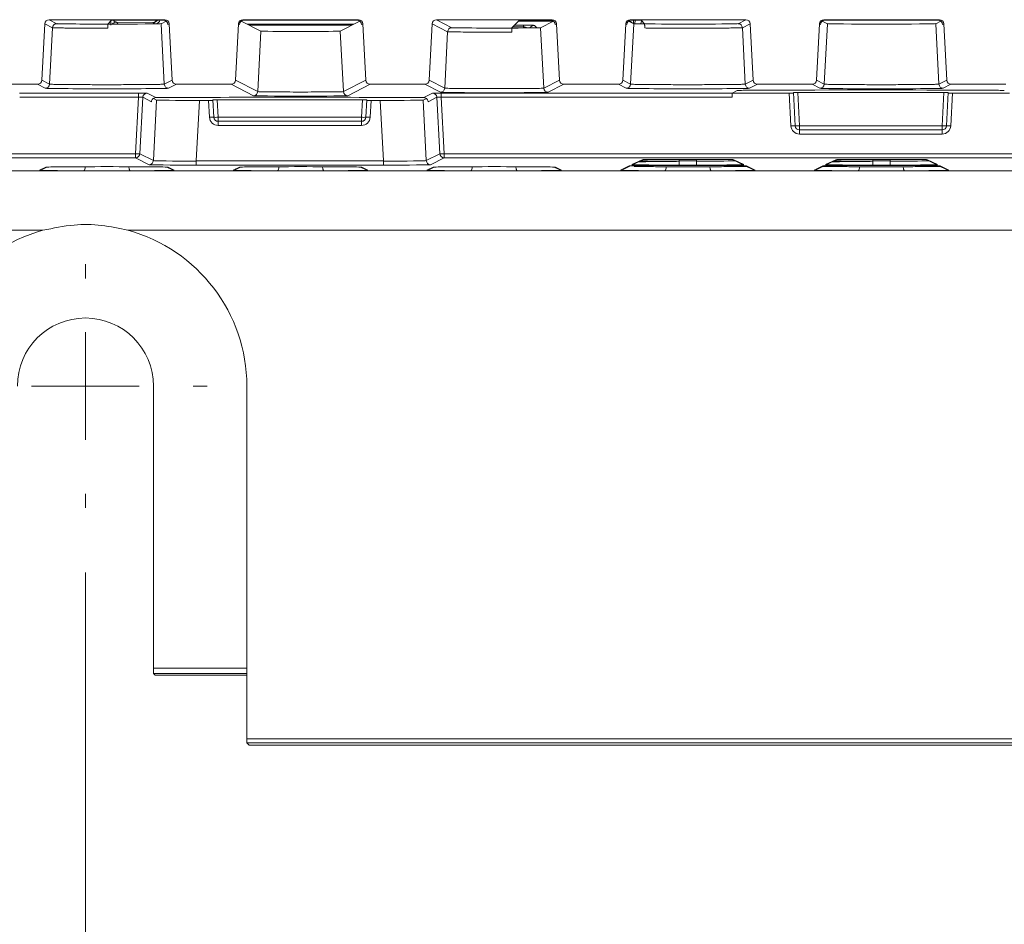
# Model space of a CAD drawing. Header units: millimetres. Extents: x 0 to 1260, y 0 to 891.
# Tile 17 of 93: x 187 to 233, y 444 to 486. Entities that reach past the tile are written whole.
import ezdxf

# ---------------------------------------------------------------- set-up
doc = ezdxf.new("R2010")
doc.units = ezdxf.units.MM
doc.header["$LTSCALE"] = 3
doc.styles.add('SLDTEXTSTYLE1', font='TXT', dxfattribs={"width": 0.75})
doc.dimstyles.new('SLDDIMSTYLE0', dxfattribs={"dimtxt": 7.5, "dimasz": 9, "dimexe": 0, "dimexo": 0.0625, "dimgap": 1.875, "dimtad": 1, "dimdec": 0, "dimrnd": 1e-09, "dimzin": 12, "dimdsep": 46, "dimtxsty": 'SLDTEXTSTYLE1', "dimblk1": 'CLOSED', "dimblk2": 'CLOSED', "dimsah": 1, "dimcen": 0.09, "dimadec": 0, "dimazin": 3, "dimtfac": 1, "dimtofl": 0, "dimtmove": 0, "dimatfit": 3, "dimldrblk": 'CLOSED', "dimfxl": 1, "dimfrac": 2, "dimtolj": 1, "dimtzin": 12, "dimarcsym": 0})

# ---------------------------------------------------------------- blocks, each defined once
blk = doc.blocks.new('_CLOSED')
at = {"color": 0, "linetype": 'ByBlock', "lineweight": -2}
for p, q in [((-1, 0.166667), (0, 0)), ((-1, 0.166667), (-1, -0.166667)), ((0, 0), (-1, -0.166667)), ((0, 0), (-1, 0))]:
    blk.add_line(p, q, dxfattribs=at)
blk = doc.blocks.new('_D_2')
at = {"color": 7, "linetype": 'Continuous', "lineweight": 0}
for p, q in [((190.3, 460.722), (190.3, 419.21)), ((282.3, 460.722), (282.3, 419.21)), ((190.3, 422.21), (282.3, 422.21))]:
    blk.add_line(p, q, dxfattribs=at)
at = {"color": 7, "linetype": 'Continuous', "lineweight": 0, "xscale": 9, "yscale": 9, "rotation": 180}
blk.add_blockref('_CLOSED', (190.3, 422.21, -1.661), dxfattribs=at)
at = {"color": 7, "linetype": 'Continuous', "lineweight": 0, "xscale": 9, "yscale": 9}
blk.add_blockref('_CLOSED', (282.3, 422.21, -1.661), dxfattribs=at)
at = {"color": 7, "linetype": 'Continuous', "lineweight": 0, "insert": (230.758, 431.878), "char_height": 7.5, "attachment_point": 1, "style": 'SLDTEXTSTYLE1'}
blk.add_mtext('92', dxfattribs=at)
blk = doc.blocks.new('_D_3')
at = {"color": 7, "linetype": 'Continuous', "lineweight": 0}
for p, q in [((160.143, 476.342), (160.143, 401.21)), ((312.456, 476.342), (312.456, 401.21)), ((160.143, 404.21), (312.456, 404.21))]:
    blk.add_line(p, q, dxfattribs=at)
at = {"color": 7, "linetype": 'Continuous', "lineweight": 0, "xscale": 9, "yscale": 9}
for p, rotation in [((160.143, 404.21, -1.661), 180.0000000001), ((312.456, 404.21, -1.661), 1e-10)]:
    blk.add_blockref('_CLOSED', p, dxfattribs=dict(at, rotation=rotation))
at = {"color": 7, "linetype": 'Continuous', "lineweight": 0, "insert": (227.987, 413.878), "char_height": 7.5, "attachment_point": 1, "style": 'SLDTEXTSTYLE1'}
blk.add_mtext('152', dxfattribs=at)
blk = doc.blocks.new('SW_CENTERMARKSYMBOL_0')
at = {"color": 0, "linetype": 'Continuous', "lineweight": 0}
for p, q in [((0, 5), (0, 5.663)), ((0, 0), (0, 2.5)), ((-5, 0), (-5.663, 0)), ((0, 0), (-2.5, 0)), ((0, 0), (0, -2.5)), ((0, 0), (2.5, 0)), ((5, 0), (5.663, 0)), ((0, -5), (0, -5.663))]:
    blk.add_line(p, q, dxfattribs=at)

msp = doc.modelspace()

# ---------------------------------------------------------------- linework, layer by layer
at = {"color": 7, "linetype": 'Continuous', "lineweight": 15}
for p, q in [((193.989, 486.406), (188.611, 486.406)), ((188.611, 486.406), (188.969, 486.221)), ((193.938, 486.38), (193.989, 486.406)), ((202.989, 486.406), (197.611, 486.406)), ((197.611, 486.406), (197.662, 486.38)), ((202.938, 486.38), (202.989, 486.406)), ((211.989, 486.406), (206.611, 486.406)), ((206.611, 486.406), (207.333, 486.035)), ((211.938, 486.38), (211.989, 486.406)), ((220.989, 486.406), (215.611, 486.406)), ((215.611, 486.406), (215.662, 486.38)), ((220.63, 486.221), (220.989, 486.406)), ((229.989, 486.406), (224.611, 486.406)), ((224.611, 486.406), (224.662, 486.38)), ((229.938, 486.38), (229.989, 486.406)), ((188.411, 486.216), (188.274, 483.595)), ((188.77, 486.032), (188.411, 486.216)), ((188.632, 483.411), (188.77, 486.032)), ((191.342, 486.201), (191.518, 486.378)), ((193.938, 486.38), (191.718, 486.38)), ((193.448, 486.276), (191.739, 486.291)), ((193.82, 486.221), (194.054, 486.342)), ((193.82, 486.221), (193.967, 483.411)), ((194.188, 486.216), (194.137, 486.19)), ((194.326, 483.595), (194.188, 486.216)), ((197.411, 486.216), (197.274, 483.595)), ((197.462, 486.19), (197.411, 486.216)), ((198.454, 485.875), (197.545, 486.342)), ((202.938, 486.38), (197.662, 486.38)), ((197.922, 486.148), (202.677, 486.148)), ((202.145, 485.875), (203.054, 486.342)), ((203.188, 486.216), (203.137, 486.19)), ((203.326, 483.595), (203.188, 486.216)), ((206.411, 486.216), (206.274, 483.595)), ((207.133, 485.845), (206.411, 486.216)), ((210.12, 486.02), (210.478, 486.378)), ((210.663, 486.149), (210.663, 486.076)), ((211.938, 486.38), (210.678, 486.38)), ((211.456, 486.035), (212.054, 486.342)), ((211.456, 486.035), (211.604, 483.224)), ((212.188, 486.216), (212.137, 486.19)), ((212.326, 483.595), (212.188, 486.216)), ((215.411, 486.216), (215.274, 483.595)), ((215.462, 486.19), (215.411, 486.216)), ((215.78, 486.221), (215.545, 486.342)), ((215.632, 483.411), (215.78, 486.221)), ((215.921, 486.38), (215.662, 486.38)), ((216.121, 486.378), (216.288, 486.212)), ((221.188, 486.216), (220.83, 486.032)), ((220.83, 486.032), (220.967, 483.411)), ((221.326, 483.595), (221.188, 486.216)), ((224.411, 486.216), (224.274, 483.595)), ((224.462, 486.19), (224.411, 486.216)), ((224.78, 486.221), (224.545, 486.342)), ((224.632, 483.411), (224.78, 486.221)), ((229.938, 486.38), (224.662, 486.38)), ((229.82, 486.221), (230.054, 486.342)), ((229.82, 486.221), (229.967, 483.411)), ((230.188, 486.216), (230.137, 486.19)), ((230.326, 483.595), (230.188, 486.216)), ((198.307, 483.065), (198.454, 485.875)), ((202.145, 485.875), (202.292, 483.065)), ((206.996, 483.224), (207.133, 485.845)), ((188.074, 483.406), (185.526, 483.406)), ((188.433, 483.221), (188.074, 483.406)), ((188.274, 483.595), (188.632, 483.411)), ((193.967, 483.411), (194.326, 483.595)), ((194.526, 483.406), (194.167, 483.221)), ((197.074, 483.406), (194.526, 483.406)), ((198.107, 482.875), (197.074, 483.406)), ((197.274, 483.595), (198.307, 483.065)), ((202.292, 483.065), (203.326, 483.595)), ((203.526, 483.406), (202.492, 482.875)), ((206.074, 483.406), (203.526, 483.406)), ((206.796, 483.035), (206.074, 483.406)), ((206.274, 483.595), (206.996, 483.224)), ((211.604, 483.224), (212.326, 483.595)), ((212.526, 483.406), (211.803, 483.035)), ((215.074, 483.406), (212.526, 483.406)), ((215.433, 483.221), (215.074, 483.406)), ((215.274, 483.595), (215.632, 483.411)), ((220.967, 483.411), (221.326, 483.595)), ((221.526, 483.406), (221.167, 483.221)), ((224.074, 483.406), (221.526, 483.406)), ((224.433, 483.221), (224.074, 483.406)), ((224.274, 483.595), (224.632, 483.411)), ((229.967, 483.411), (230.326, 483.595)), ((230.526, 483.406), (230.167, 483.221)), ((233.074, 483.406), (230.526, 483.406)), ((187.242, 482.996), (192.766, 482.996)), ((192.766, 482.807), (187.246, 482.807)), ((192.631, 480.181), (192.766, 482.807)), ((192.766, 482.996), (192.766, 482.807)), ((192.966, 482.803), (192.831, 480.181)), ((193.371, 482.595), (192.966, 482.803)), ((193.165, 482.993), (193.568, 482.786)), ((193.602, 482.671), (193.457, 482.746)), ((206.146, 482.748), (205.997, 482.671)), ((206.031, 482.786), (206.434, 482.993)), ((206.634, 482.803), (206.229, 482.595)), ((206.769, 480.181), (206.634, 482.803)), ((206.833, 482.996), (220.357, 482.996)), ((206.833, 482.807), (206.833, 482.996)), ((220.353, 482.807), (206.833, 482.807)), ((206.833, 482.807), (206.968, 480.181)), ((220.596, 483.116), (220.357, 482.996)), ((220.357, 482.995), (223.007, 482.995)), ((223.087, 481.474), (223.007, 482.995)), ((223.286, 481.474), (223.205, 483.019)), ((223.405, 483.021), (223.486, 481.474)), ((230.194, 483.021), (223.405, 483.021)), ((230.113, 481.474), (230.194, 483.021)), ((230.394, 483.019), (230.313, 481.474)), ((230.592, 482.995), (230.513, 481.474)), ((230.592, 482.995), (233.243, 482.995)), ((193.457, 479.859), (193.602, 482.671)), ((195.598, 482.654), (195.453, 479.841)), ((195.598, 482.654), (196.025, 482.654)), ((196.066, 481.874), (196.025, 482.654)), ((196.266, 481.874), (196.223, 482.679)), ((196.423, 482.68), (196.465, 481.874)), ((203.176, 482.68), (196.423, 482.68)), ((203.134, 481.874), (203.176, 482.68)), ((203.376, 482.679), (203.334, 481.874)), ((203.574, 482.654), (203.534, 481.874)), ((203.574, 482.654), (204.001, 482.654)), ((204.146, 479.841), (204.001, 482.654)), ((205.997, 482.671), (206.142, 479.859)), ((196.465, 481.874), (203.134, 481.874)), ((196.465, 481.874), (196.465, 481.684)), ((203.134, 481.874), (203.134, 481.684)), ((203.134, 481.684), (196.465, 481.684)), ((196.465, 481.684), (196.465, 481.495)), ((203.134, 481.495), (196.465, 481.495)), ((203.134, 481.684), (203.134, 481.495)), ((223.486, 481.474), (230.113, 481.474)), ((223.486, 481.284), (223.486, 481.474)), ((230.113, 481.284), (230.113, 481.474)), ((230.113, 481.284), (223.486, 481.284)), ((223.486, 481.095), (223.486, 481.284)), ((230.113, 481.095), (223.486, 481.095)), ((230.113, 481.095), (230.113, 481.284)), ((161.083, 480.181), (192.631, 480.181)), ((192.631, 479.992), (192.631, 480.181)), ((192.831, 480.181), (193.457, 479.859)), ((206.142, 479.859), (206.769, 480.181)), ((206.968, 480.181), (238.631, 480.181)), ((206.968, 479.992), (206.968, 480.181)), ((192.631, 479.992), (161.083, 479.992)), ((188.168, 479.412), (188.458, 479.553)), ((188.255, 479.431), (188.514, 479.557)), ((193.257, 479.67), (192.631, 479.992)), ((194.086, 479.557), (194.345, 479.431)), ((194.141, 479.553), (194.431, 479.411)), ((195.453, 479.651), (195.453, 479.841)), ((195.453, 479.841), (204.146, 479.841)), ((204.146, 479.651), (195.453, 479.651)), ((197.168, 479.412), (197.458, 479.553)), ((197.255, 479.431), (197.514, 479.557)), ((203.086, 479.557), (203.345, 479.431)), ((203.141, 479.553), (203.431, 479.411)), ((204.146, 479.651), (204.146, 479.841)), ((206.168, 479.411), (206.458, 479.553)), ((206.255, 479.431), (206.514, 479.557)), ((206.968, 479.992), (206.342, 479.67)), ((238.631, 479.992), (206.968, 479.992)), ((212.086, 479.557), (212.344, 479.431)), ((212.141, 479.553), (212.431, 479.412)), ((215.168, 479.412), (215.577, 479.611)), ((215.255, 479.431), (215.631, 479.615)), ((215.612, 479.614), (215.577, 479.611)), ((215.7, 479.671), (216.169, 479.899)), ((215.787, 479.691), (216.223, 479.903)), ((216.169, 479.899), (216.204, 479.902)), ((217.775, 479.63), (218.824, 479.63)), ((217.895, 479.841), (217.895, 479.651)), ((217.895, 479.841), (218.704, 479.841)), ((218.704, 479.651), (217.895, 479.651)), ((218.704, 479.841), (218.704, 479.651)), ((220.376, 479.903), (220.812, 479.691)), ((220.43, 479.899), (220.395, 479.902)), ((220.43, 479.899), (220.899, 479.671)), ((220.968, 479.615), (221.345, 479.431)), ((221.022, 479.611), (220.987, 479.614)), ((221.022, 479.611), (221.431, 479.411)), ((224.168, 479.411), (224.577, 479.611)), ((224.255, 479.431), (224.631, 479.615)), ((224.7, 479.671), (225.169, 479.899)), ((224.787, 479.691), (225.223, 479.903)), ((225.169, 479.899), (225.204, 479.902)), ((226.775, 479.63), (227.824, 479.63)), ((226.895, 479.841), (226.895, 479.651)), ((226.895, 479.841), (227.704, 479.841)), ((227.704, 479.651), (226.895, 479.651)), ((227.704, 479.841), (227.704, 479.651)), ((229.376, 479.903), (229.812, 479.691)), ((229.43, 479.899), (229.395, 479.902)), ((229.43, 479.899), (229.899, 479.671)), ((229.968, 479.615), (230.344, 479.431)), ((230.022, 479.611), (229.987, 479.614)), ((230.022, 479.611), (230.431, 479.412)), ((183.392, 479.385), (190.223, 479.385)), ((192.392, 479.385), (199.223, 479.385)), ((201.392, 479.385), (208.207, 479.385)), ((210.376, 479.385), (217.223, 479.385)), ((219.392, 479.385), (226.207, 479.385)), ((228.376, 479.385), (235.223, 479.385)), ((188.326, 476.62), (161.461, 476.62)), ((280.326, 476.62), (192.274, 476.62)), ((193.462, 456.282), (193.462, 469.384)), ((197.801, 453.001), (197.8, 469.384)), ((193.547, 455.949), (193.465, 456.032)), ((193.797, 455.947), (197.801, 455.947)), ((197.801, 453.001), (274.798, 453.001)), ((274.796, 452.802), (197.803, 452.802)), ((197.907, 452.698), (197.803, 452.802)), ((198.107, 452.697), (274.492, 452.697))]:
    msp.add_line(p, q, dxfattribs=at)
at = {"color": 8, "linetype": 'Continuous', "lineweight": 15}
for p, q in [((191.739, 486.291), (191.829, 486.2)), ((193.513, 486.211), (193.448, 486.276)), ((194.023, 486.36), (194.023, 486.326)), ((202.771, 486.197), (197.828, 486.197)), ((210.663, 486.076), (210.176, 486.076)), ((210.249, 486.149), (210.663, 486.149)), ((212.054, 486.342), (210.442, 486.342)), ((210.663, 486.021), (210.663, 486.076)), ((211.166, 486.143), (211.281, 486.028)), ((215.829, 486.217), (215.856, 486.38)), ((216.143, 486.356), (216.119, 486.211)), ((217.9, 479.917), (217.895, 479.841)), ((218.704, 479.841), (218.7, 479.917)), ((226.9, 479.917), (226.895, 479.841)), ((227.704, 479.841), (227.7, 479.917)), ((188.323, 479.403), (188.168, 479.412)), ((197.323, 479.403), (197.168, 479.412)), ((206.323, 479.403), (206.168, 479.411)), ((215.323, 479.403), (215.168, 479.412)), ((224.323, 479.403), (224.168, 479.411)), ((193.462, 456.282), (197.801, 456.282)), ((197.801, 456.032), (193.465, 456.032))]:
    msp.add_line(p, q, dxfattribs=at)
at = {"color": 7, "linetype": 'Continuous', "lineweight": 15, "flags": 128}
for points in [[(188.496, 479.557), (188.496, 479.557), (188.458, 479.553)], [(190.223, 479.385), (190.236, 479.389), (190.248, 479.4), (190.26, 479.418), (190.27, 479.441), (190.279, 479.469), (190.286, 479.502), (190.29, 479.538), (190.292, 479.575)], [(192.392, 479.385), (192.379, 479.389), (192.367, 479.4), (192.355, 479.418), (192.345, 479.441), (192.336, 479.469), (192.329, 479.502), (192.325, 479.538), (192.323, 479.575)], [(194.103, 479.557), (194.103, 479.557), (194.141, 479.553)], [(197.496, 479.557), (197.496, 479.557), (197.458, 479.553)], [(199.223, 479.385), (199.236, 479.389), (199.248, 479.4), (199.26, 479.418), (199.27, 479.441), (199.279, 479.469), (199.286, 479.502), (199.29, 479.538), (199.292, 479.575)], [(201.392, 479.385), (201.379, 479.389), (201.367, 479.4), (201.355, 479.418), (201.345, 479.441), (201.336, 479.469), (201.329, 479.502), (201.325, 479.538), (201.323, 479.575)], [(203.103, 479.557), (203.103, 479.557), (203.141, 479.553)], [(206.496, 479.557), (206.496, 479.557), (206.458, 479.553)], [(208.207, 479.385), (208.22, 479.389), (208.233, 479.4), (208.244, 479.418), (208.255, 479.441), (208.263, 479.469), (208.27, 479.502), (208.274, 479.538), (208.276, 479.575)], [(210.376, 479.385), (210.363, 479.389), (210.351, 479.4), (210.339, 479.418), (210.329, 479.441), (210.32, 479.469), (210.314, 479.502), (210.309, 479.538), (210.307, 479.575)], [(212.103, 479.557), (212.103, 479.557), (212.141, 479.553)], [(217.223, 479.385), (217.236, 479.389), (217.248, 479.4), (217.26, 479.418), (217.27, 479.441), (217.279, 479.469), (217.286, 479.502), (217.29, 479.538), (217.292, 479.575)], [(219.392, 479.385), (219.379, 479.389), (219.367, 479.4), (219.355, 479.418), (219.345, 479.441), (219.336, 479.469), (219.329, 479.502), (219.325, 479.538), (219.323, 479.575)], [(226.207, 479.385), (226.22, 479.389), (226.233, 479.4), (226.244, 479.418), (226.255, 479.441), (226.263, 479.469), (226.27, 479.502), (226.274, 479.538), (226.276, 479.575)], [(228.376, 479.385), (228.363, 479.389), (228.351, 479.4), (228.339, 479.418), (228.329, 479.441), (228.32, 479.469), (228.314, 479.502), (228.309, 479.538), (228.307, 479.575)]]:
    msp.add_lwpolyline(points, dxfattribs=at)
at = {"color": 7, "linetype": 'Continuous', "lineweight": 15}
for centre, radius, start, end in [((188.969, 486.021), 0.2, 90.0129, 176.9935), ((207.333, 485.835), 0.2, 90.0129, 176.9935), ((220.63, 486.021), 0.2, 3.0065, 89.9871), ((188.433, 483.421), 0.2, 270.0129, 356.9935), ((194.167, 483.421), 0.2, 183.0065, 269.9871), ((206.796, 483.235), 0.2, 270.0129, 356.9935), ((211.803, 483.235), 0.2, 183.0065, 269.9871), ((215.433, 483.421), 0.2, 270.0129, 356.9935), ((221.167, 483.421), 0.2, 183.0065, 269.9871), ((224.433, 483.421), 0.2, 270.0129, 356.9935), ((230.167, 483.421), 0.2, 183.0065, 269.9871), ((193.165, 482.793), 0.2, 90.0129, 176.9935), ((198.107, 483.075), 0.2, 270.0129, 356.9935), ((202.492, 483.075), 0.2, 183.0065, 269.9871), ((206.434, 482.793), 0.2, 3.0065, 89.9871), ((196.166, 480.917), 0.962, 84.0433, 95.9567), ((196.465, 481.895), 0.4, 183, 270), ((196.365, 482.831), 0.962, 264.0433, 275.9567), ((196.465, 481.884), 0.2, 183, 270), ((203.234, 482.831), 0.962, 264.0433, 275.9567), ((203.134, 481.884), 0.2, 270, 357), ((203.134, 481.895), 0.4, 270, 357), ((203.434, 480.917), 0.962, 84.0433, 95.9567), ((223.187, 480.517), 0.962, 84.0433, 95.9567), ((223.486, 481.495), 0.4, 183, 270), ((223.386, 482.431), 0.962, 264.0433, 275.9567), ((223.486, 481.484), 0.2, 183, 270), ((230.213, 482.431), 0.962, 264.0433, 275.9567), ((230.113, 481.484), 0.2, 270, 357), ((230.113, 481.495), 0.4, 270, 357), ((230.413, 480.517), 0.962, 84.0433, 95.9567), ((192.731, 481.177), 1.001, 264.2774, 275.7226), ((192.631, 480.192), 0.2, 270.0129, 356.9935), ((206.869, 481.177), 1.001, 264.2774, 275.7226), ((206.969, 480.192), 0.2, 183.0065, 269.9871), ((193.257, 479.87), 0.2, 270.0129, 356.9935), ((206.342, 479.87), 0.2, 183.0065, 269.9871), ((215.7, 479.871), 0.2, 269.9907, 295.9749), ((224.577, 479.811), 0.2, 269.9907, 295.9749), ((224.7, 479.871), 0.2, 269.9907, 295.9749), ((190.3, 469.384), 7.501, 105.26, 179.9956), ((190.3, 469.384), 7.501, 0.0044, 74.74), ((190.3, 469.384), 3.163, 0, 180)]:
    msp.add_arc(centre, radius, start, end, dxfattribs=at)
at = {"color": 8, "linetype": 'Continuous', "lineweight": 15}
for centre, radius, start, end in [((191.739, 486.041), 0.25, 90.005, 140.4412), ((193.434, 486.445), 0.17, 274.7589, 337.2519), ((193.448, 486.526), 0.25, 270.005, 324.1844), ((193.523, 486.451), 0.25, 287.7371, 343.3966), ((211.166, 485.893), 0.25, 90.0051, 148.5735), ((215.52, 486.092), 0.25, 41.9938, 83.6528), ((220.899, 479.871), 0.2, 244.0251, 270.0093), ((229.899, 479.871), 0.2, 244.0251, 270.0093)]:
    msp.add_arc(centre, radius, start, end, dxfattribs=at)
at = {"color": 7, "linetype": 'Continuous', "lineweight": 15}
for centre, major_axis, ratio, start_param, end_param in [((188.611, 486.206), (0.178, -0.091), 0.999818, 2.045194, 3.56348), ((193.989, 486.206), (-0.178, -0.091), 0.999818, 2.719706, 4.237992), ((197.611, 486.206), (0.178, -0.091), 0.999818, 2.045194, 3.56348), ((202.989, 486.206), (-0.178, -0.091), 0.999818, 2.719706, 4.237992), ((206.611, 486.206), (0.178, -0.091), 0.999818, 2.045194, 3.56348), ((211.989, 486.206), (-0.178, -0.091), 0.999818, 2.719706, 4.237992), ((215.611, 486.206), (0.178, -0.091), 0.999818, 2.045194, 3.56348), ((220.989, 486.206), (-0.178, -0.091), 0.999818, 2.719706, 4.237992), ((224.611, 486.206), (0.178, -0.091), 0.999818, 2.045194, 3.56348), ((229.989, 486.206), (-0.178, -0.091), 0.999818, 2.719706, 4.237992), ((191.3, 486.222), (2.331, 0), 0.008727, 3.158589, 4.730395), ((191.3, 486.222), (2.52, 0), 0.008727, 4.728388, 6.266189), ((191.718, 486.378), (0.2, 0), 0.008727, 1.570796, 3.132866), ((193.938, 486.18), (-0.178, -0.091), 0.999818, 2.719706, 4.237992), ((197.662, 486.18), (0.178, -0.091), 0.999818, 2.045194, 3.56348), ((202.938, 486.18), (-0.178, -0.091), 0.999818, 2.719706, 4.237992), ((209.3, 486.035), (1.967, 0), 0.008727, 3.158589, 5.142425), ((209.3, 486.035), (2.157, 0), 0.008727, 5.101525, 6.266189), ((210.678, 486.378), (0.2, 0), 0.008727, 1.570796, 3.132866), ((210.666, 486.143), (0.5, 0), 0.01245, 0.012451, 1.577077), ((211.938, 486.18), (-0.178, -0.091), 0.999818, 2.719706, 4.237992), ((215.662, 486.18), (0.178, -0.091), 0.999818, 2.045194, 3.56348), ((218.3, 486.222), (2.52, 0), 0.008727, 3.158589, 3.78986), ((215.921, 486.378), (0.2, 0), 0.008727, 0.008727, 1.570796), ((218.3, 486.222), (2.331, 0), 0.008727, 3.670546, 6.266189), ((224.662, 486.18), (0.178, -0.091), 0.999818, 2.045194, 3.56348), ((227.3, 486.222), (2.52, 0), 0.008727, 3.158589, 6.266189), ((229.938, 486.18), (-0.178, -0.091), 0.999818, 2.719706, 4.237992), ((200.3, 485.875), (1.846, 0), 0.008727, 3.158589, 6.266189), ((188.074, 483.606), (-0.178, 0.091), 0.999818, 2.045194, 3.56348), ((191.3, 483.222), (2.867, 0), 0.008727, 3.158589, 6.266189), ((194.526, 483.606), (0.178, 0.091), 0.999818, 2.719706, 4.237992), ((197.074, 483.606), (-0.178, 0.091), 0.999818, 2.045194, 3.56348), ((203.526, 483.606), (0.178, 0.091), 0.999818, 2.719706, 4.237992), ((206.074, 483.606), (-0.178, 0.091), 0.999818, 2.045194, 3.56348), ((212.526, 483.606), (0.178, 0.091), 0.999818, 2.719706, 4.237992), ((215.074, 483.606), (-0.178, 0.091), 0.999818, 2.045194, 3.56348), ((218.3, 483.222), (2.867, 0), 0.008727, 3.158589, 6.266189), ((221.526, 483.606), (0.178, 0.091), 0.999818, 2.719706, 4.237992), ((224.074, 483.606), (-0.178, 0.091), 0.999818, 2.045194, 3.56348), ((227.3, 483.222), (2.867, 0), 0.008727, 3.158589, 6.266189), ((230.526, 483.606), (0.178, 0.091), 0.999818, 2.719706, 4.237992), ((192.765, 482.993), (0.401, 0), 0.008731, 0.017003, 1.567655), ((192.765, 482.793), (0.201, 0.01), 0.069039, 0.010305, 1.560956), ((199.8, 482.701), (11.562, 0), 0.008727, 1.001633, 2.13996), ((200.3, 482.875), (2.193, 0), 0.008727, 3.158589, 6.266189), ((206.835, 482.993), (0.401, 0), 0.008731, 1.573938, 3.124589), ((206.835, 482.793), (0.201, -0.01), 0.069039, 1.580637, 3.131288), ((209.3, 483.035), (2.504, 0), 0.008727, 3.158589, 6.266189), ((220.357, 482.796), (0, 0.2), 0.017455, 0.008727, 1.518436), ((226.8, 483.041), (11.483, 0), 0.008727, 1.111484, 2.030108), ((223.006, 482.996), (0.2, 0), 0.008731, 4.715586, 6.283643), ((223.406, 483.019), (0.2, 0), 0.008731, 1.573993, 3.14205), ((230.194, 483.019), (0.2, 0), 0.008731, 6.282728, 7.850785), ((230.593, 482.996), (0.2, 0), 0.008731, 3.141135, 4.709192), ((195.604, 482.672), (2.003, 0), 0.008731, 3.158596, 4.709247), ((196.024, 482.656), (0.2, 0), 0.008731, 4.715586, 6.283643), ((196.424, 482.679), (0.2, 0), 0.008731, 1.573993, 3.14205), ((203.176, 482.679), (0.2, 0), 0.008731, 6.282728, 7.850785), ((203.575, 482.656), (0.2, 0), 0.008731, 3.141135, 4.709192), ((203.995, 482.672), (2.003, 0), 0.008731, 4.715531, 6.266182), ((191.3, 479.553), (2.842, 0), 0.008727, 0.017911, 3.123682), ((195.46, 479.67), (2.203, 0), 0.008731, 3.158596, 4.709247), ((195.46, 479.87), (2.003, 0.01), 0.014809, 3.158206, 4.708858), ((200.3, 479.553), (2.842, 0), 0.008727, 0.017911, 3.123682), ((204.139, 479.87), (2.003, -0.01), 0.014809, 4.71592, 6.266572), ((204.139, 479.67), (2.203, 0), 0.008731, 4.715531, 6.266182), ((209.3, 479.553), (2.842, 0), 0.008727, 0.017911, 3.123682), ((217.78, 479.61), (2.203, 0), 0.008723, 1.573039, 3.12369), ((217.903, 479.67), (2.203, 0), 0.00873, 3.123674, 4.709136), ((217.78, 479.81), (2.003, 0.01), 0.00438, 1.57324, 2.640036), ((217.903, 479.87), (2.003, 0.011), 0.014806, 3.603319, 4.708733), ((218.3, 479.899), (2.131, 0), 0.008727, 0.017911, 3.123682), ((218.697, 479.87), (2.003, -0.011), 0.014806, 4.716045, 5.821459), ((218.697, 479.67), (2.203, 0), 0.00873, 4.715642, 6.301104), ((218.82, 479.61), (2.203, 0), 0.008723, 0.017902, 1.568554), ((226.78, 479.61), (2.203, 0), 0.008723, 1.573039, 3.12369), ((226.903, 479.67), (2.203, 0), 0.00873, 3.123674, 4.709136), ((226.78, 479.81), (2.003, 0.01), 0.00438, 1.57324, 2.640036), ((226.903, 479.87), (2.003, 0.011), 0.014806, 3.603319, 4.708733), ((227.3, 479.899), (2.131, 0), 0.008727, 0.017911, 3.123682), ((227.697, 479.87), (2.003, -0.011), 0.014806, 4.716045, 5.821459), ((227.697, 479.67), (2.203, 0), 0.00873, 4.715642, 6.301104), ((227.82, 479.61), (2.203, 0), 0.008723, 0.017902, 1.568554), ((193.465, 456.282), (0, 0.25), 0.008727, 1.570796, 3.132866), ((193.797, 455.949), (0.25, 0), 0.008727, 3.150319, 4.712389), ((197.803, 453.002), (0, 0.2), 0.008727, 1.579523, 3.132866), ((198.107, 452.698), (0.2, 0), 0.008727, 3.150319, 4.712389)]:
    msp.add_ellipse(centre, major_axis=major_axis, ratio=ratio, start_param=start_param, end_param=end_param, dxfattribs=at)
at = {"color": 8, "linetype": 'Continuous', "lineweight": 15}
for centre, major_axis, ratio, start_param, end_param in [((191.489, 486.541), (0, 0.5), 0.01245, 1.977614, 2.450039), ((191.739, 486.541), (-0.007, 0.25), 0.731506, 2.251823, 3.101532), ((210.666, 485.893), (0.25, -0.007), 0.731506, 0.824343, 1.604686), ((215.77, 486.592), (0, 0.5), 0.008727, 3.887625, 4.272699)]:
    msp.add_ellipse(centre, major_axis=major_axis, ratio=ratio, start_param=start_param, end_param=end_param, dxfattribs=at)
at = {"color": 7, "linetype": 'Continuous', "lineweight": 15}
for points, knots in [([(191.34, 486.012), (191.273, 486.012), (191.139, 486.012), (190.873, 486.012), (190.541, 486.013), (190.158, 486.014), (189.797, 486.016), (189.475, 486.018), (189.203, 486.021), (188.992, 486.024), (188.846, 486.027), (188.781, 486.03), (188.772, 486.031), (188.77, 486.032)], [0, 0, 0, 0, 0.050447, 0.101213, 0.202347, 0.306143, 0.412051, 0.52103, 0.62694, 0.735922, 0.841836, 0.950822, 1, 1, 1, 1]), ([(191.342, 486.201), (191.341, 486.199), (191.341, 486.194), (191.341, 486.159), (191.34, 486.108), (191.34, 486.055), (191.34, 486.023), (191.34, 486.012)], [0, 0, 0, 0, 0.2234713, 0.446944, 0.6703762, 0.8937378, 1, 1, 1, 1]), ([(210.12, 486.02), (210.12, 486.017), (210.119, 486.011), (210.119, 485.971), (210.118, 485.913), (210.118, 485.862), (210.118, 485.835), (210.118, 485.83)], [0, 0, 0, 0, 0.2514579, 0.5034545, 0.7396569, 0.9550065, 1, 1, 1, 1]), ([(216.291, 486.02), (216.291, 486.037), (216.291, 486.07), (216.29, 486.119), (216.29, 486.171), (216.289, 486.205), (216.288, 486.209), (216.288, 486.212)], [0, 0, 0, 0, 0.115303, 0.229635, 0.415573, 0.727729, 1, 1, 1, 1]), ([(220.83, 486.032), (220.827, 486.031), (220.822, 486.03), (220.784, 486.028), (220.699, 486.026), (220.532, 486.023), (220.3, 486.02), (220.009, 486.017), (219.667, 486.015), (219.29, 486.013), (218.881, 486.012), (218.459, 486.012), (218.029, 486.012), (217.61, 486.013), (217.207, 486.014), (216.852, 486.016), (216.539, 486.018), (216.374, 486.019), (216.291, 486.02)], [0, 0, 0, 0, 0.032047, 0.064297, 0.128544, 0.194482, 0.261767, 0.331003, 0.398286, 0.467521, 0.534802, 0.604035, 0.671314, 0.740545, 0.807824, 0.877055, 0.937816, 1, 1, 1, 1]), ([(210.118, 485.83), (209.991, 485.83), (209.634, 485.829), (209, 485.828), (208.294, 485.83), (207.699, 485.834), (207.287, 485.839), (207.146, 485.843), (207.135, 485.845), (207.133, 485.845)], [0, 0, 0, 0, 0.095918, 0.269642, 0.443366, 0.617092, 0.790822, 0.964557, 1, 1, 1, 1]), ([(188.632, 483.411), (188.635, 483.41), (188.64, 483.409), (188.676, 483.407), (188.757, 483.403), (188.919, 483.4), (189.15, 483.396), (189.447, 483.393), (189.801, 483.391), (190.193, 483.388), (190.621, 483.387), (191.063, 483.386), (191.517, 483.386), (191.961, 483.387), (192.389, 483.388), (192.783, 483.39), (193.138, 483.393), (193.438, 483.396), (193.68, 483.4), (193.844, 483.404), (193.944, 483.407), (193.959, 483.41), (193.967, 483.411)], [0, 0, 0, 0, 0.024168, 0.048473, 0.096913, 0.146493, 0.199995, 0.255048, 0.308548, 0.3636, 0.417098, 0.472147, 0.525643, 0.580691, 0.634187, 0.689234, 0.74273, 0.797779, 0.851277, 0.906328, 0.952666, 1, 1, 1, 1]), ([(206.996, 483.224), (207.005, 483.223), (207.032, 483.22), (207.274, 483.214), (207.778, 483.208), (208.457, 483.204), (209.23, 483.203), (210.01, 483.204), (210.712, 483.207), (211.25, 483.212), (211.55, 483.219), (211.588, 483.223), (211.604, 483.224)], [0, 0, 0, 0, 0.056313, 0.164838, 0.273362, 0.381882, 0.490397, 0.598909, 0.70742, 0.815934, 0.924453, 1, 1, 1, 1]), ([(215.632, 483.411), (215.635, 483.41), (215.64, 483.409), (215.676, 483.407), (215.757, 483.403), (215.919, 483.4), (216.15, 483.396), (216.447, 483.393), (216.801, 483.391), (217.193, 483.388), (217.621, 483.387), (218.063, 483.386), (218.517, 483.386), (218.961, 483.387), (219.389, 483.388), (219.783, 483.39), (220.138, 483.393), (220.438, 483.396), (220.68, 483.4), (220.844, 483.404), (220.944, 483.407), (220.959, 483.41), (220.967, 483.411)], [0, 0, 0, 0, 0.024168, 0.0484735, 0.0969126, 0.1464926, 0.1999945, 0.2550481, 0.3085483, 0.3636, 0.4170979, 0.4721473, 0.5256434, 0.5806909, 0.6341866, 0.6892337, 0.7427305, 0.7977786, 0.8512775, 0.9063277, 0.9526663, 1, 1, 1, 1]), ([(224.632, 483.411), (224.635, 483.41), (224.64, 483.409), (224.676, 483.407), (224.757, 483.403), (224.919, 483.4), (225.15, 483.396), (225.447, 483.393), (225.801, 483.391), (226.193, 483.388), (226.621, 483.387), (227.063, 483.386), (227.517, 483.386), (227.961, 483.387), (228.389, 483.388), (228.783, 483.39), (229.138, 483.393), (229.438, 483.396), (229.68, 483.4), (229.844, 483.404), (229.944, 483.407), (229.959, 483.41), (229.967, 483.411)], [0, 0, 0, 0, 0.024168, 0.048473, 0.096913, 0.146493, 0.199995, 0.255048, 0.308548, 0.3636, 0.417098, 0.472147, 0.525643, 0.580691, 0.634187, 0.689234, 0.74273, 0.797779, 0.851277, 0.906328, 0.952666, 1, 1, 1, 1]), ([(193.568, 482.786), (193.54, 482.782), (193.485, 482.775), (193.422, 482.726), (193.385, 482.668), (193.373, 482.623), (193.371, 482.6), (193.371, 482.595)], [0, 0, 0, 0, 0.307044, 0.582969, 0.783214, 0.960824, 1, 1, 1, 1]), ([(198.307, 483.065), (198.317, 483.063), (198.345, 483.06), (198.577, 483.055), (199.027, 483.05), (199.623, 483.047), (200.295, 483.045), (200.967, 483.047), (201.565, 483.05), (202.017, 483.055), (202.253, 483.06), (202.282, 483.063), (202.292, 483.065)], [0, 0, 0, 0, 0.065194, 0.173716, 0.282238, 0.390755, 0.499268, 0.607778, 0.716287, 0.824799, 0.933316, 1, 1, 1, 1]), ([(206.229, 482.595), (206.226, 482.615), (206.22, 482.656), (206.19, 482.708), (206.147, 482.751), (206.092, 482.78), (206.051, 482.784), (206.031, 482.786)], [0, 0, 0, 0, 0.182666, 0.36477, 0.560881, 0.788105, 1, 1, 1, 1]), ([(220.596, 483.116), (220.622, 483.118), (220.674, 483.122), (221.029, 483.127), (221.414, 483.13), (221.661, 483.131), (221.709, 483.131)], [0, 0, 0, 0, 0.308273, 0.616547, 0.92482, 1, 1, 1, 1]), ([(231.89, 483.131), (232.082, 483.13), (232.466, 483.128), (232.848, 483.123), (232.989, 483.119), (233.001, 483.116), (233.003, 483.116)], [0, 0, 0, 0, 0.308273, 0.616546, 0.924819, 1, 1, 1, 1]), ([(215.796, 479.587), (215.852, 479.586), (216.051, 479.582), (216.533, 479.579), (217.008, 479.576), (217.212, 479.575), (217.292, 479.575)], [0, 0, 0, 0, 0.191072, 0.676476, 0.873851, 1, 1, 1, 1]), ([(217.292, 479.575), (217.614, 479.571), (218.29, 479.563), (218.968, 479.571), (219.323, 479.575)], [0, 0, 0, 0, 0.477248, 1, 1, 1, 1]), ([(219.323, 479.575), (219.617, 479.576), (220.206, 479.579), (220.802, 479.585), (220.968, 479.59), (221.032, 479.592)], [0, 0, 0, 0, 0.382898, 0.765791, 1, 1, 1, 1]), ([(224.582, 479.59), (224.62, 479.59), (224.72, 479.587), (224.964, 479.584), (225.297, 479.58), (225.611, 479.578), (225.868, 479.577), (226.061, 479.576), (226.2, 479.575), (226.276, 479.575)], [0, 0, 0, 0, 0.129359, 0.333581, 0.531659, 0.73549, 0.816974, 0.898842, 1, 1, 1, 1]), ([(226.276, 479.575), (226.598, 479.571), (227.273, 479.563), (227.952, 479.571), (228.307, 479.575)], [0, 0, 0, 0, 0.476127, 1, 1, 1, 1]), ([(228.307, 479.575), (228.458, 479.576), (228.763, 479.577), (229.168, 479.579), (229.528, 479.583), (229.814, 479.586), (229.991, 479.589), (230.044, 479.591), (230.052, 479.591)], [0, 0, 0, 0, 0.190563, 0.386655, 0.577223, 0.773311, 0.96395, 1, 1, 1, 1]), ([(190.223, 479.385), (190.007, 479.386), (189.467, 479.388), (188.801, 479.394), (188.377, 479.4), (188.324, 479.403), (188.323, 479.403)], [0, 0, 0, 0, 0.247849, 0.620251, 0.991998, 1, 1, 1, 1]), ([(192.392, 479.385), (192.013, 479.382), (191.289, 479.374), (190.567, 479.382), (190.223, 479.385)], [0, 0, 0, 0, 0.5228893, 1, 1, 1, 1]), ([(194.089, 479.399), (194.056, 479.398), (193.906, 479.395), (193.33, 479.39), (192.705, 479.387), (192.392, 479.385)], [0, 0, 0, 0, 0.120358, 0.560184, 1, 1, 1, 1]), ([(199.223, 479.385), (199.007, 479.386), (198.467, 479.388), (197.801, 479.394), (197.377, 479.4), (197.324, 479.403), (197.323, 479.403)], [0, 0, 0, 0, 0.2478494, 0.6202515, 0.9919976, 1, 1, 1, 1]), ([(201.392, 479.385), (201.013, 479.382), (200.289, 479.374), (199.567, 479.382), (199.223, 479.385)], [0, 0, 0, 0, 0.5228893, 1, 1, 1, 1]), ([(203.089, 479.399), (203.056, 479.398), (202.906, 479.395), (202.33, 479.39), (201.705, 479.387), (201.392, 479.385)], [0, 0, 0, 0, 0.120358, 0.560184, 1, 1, 1, 1]), ([(208.207, 479.385), (207.995, 479.386), (207.461, 479.388), (206.798, 479.394), (206.376, 479.399), (206.324, 479.403), (206.323, 479.403)], [0, 0, 0, 0, 0.245877, 0.618838, 0.992488, 1, 1, 1, 1]), ([(210.376, 479.385), (209.997, 479.382), (209.272, 479.374), (208.551, 479.382), (208.207, 479.385)], [0, 0, 0, 0, 0.523924, 1, 1, 1, 1]), ([(212.084, 479.399), (212.052, 479.399), (211.901, 479.395), (211.32, 479.39), (210.691, 479.387), (210.376, 479.385)], [0, 0, 0, 0, 0.118953, 0.559471, 1, 1, 1, 1]), ([(217.223, 479.385), (217.007, 479.386), (216.467, 479.388), (215.801, 479.394), (215.377, 479.4), (215.324, 479.403), (215.323, 479.403)], [0, 0, 0, 0, 0.2478494, 0.6202515, 0.9919976, 1, 1, 1, 1]), ([(219.392, 479.385), (219.013, 479.382), (218.289, 479.374), (217.567, 479.382), (217.223, 479.385)], [0, 0, 0, 0, 0.522889, 1, 1, 1, 1]), ([(221.089, 479.399), (221.056, 479.398), (220.906, 479.395), (220.33, 479.39), (219.705, 479.387), (219.392, 479.385)], [0, 0, 0, 0, 0.120358, 0.560184, 1, 1, 1, 1]), ([(226.207, 479.385), (225.995, 479.386), (225.461, 479.388), (224.798, 479.394), (224.376, 479.399), (224.324, 479.403), (224.323, 479.403)], [0, 0, 0, 0, 0.245877, 0.618838, 0.992488, 1, 1, 1, 1]), ([(228.376, 479.385), (227.997, 479.382), (227.272, 479.374), (226.551, 479.382), (226.207, 479.385)], [0, 0, 0, 0, 0.523924, 1, 1, 1, 1]), ([(230.084, 479.399), (230.052, 479.399), (229.901, 479.395), (229.32, 479.39), (228.691, 479.387), (228.376, 479.385)], [0, 0, 0, 0, 0.118953, 0.559471, 1, 1, 1, 1]), ([(192.274, 476.62), (191.868, 476.709), (191.046, 476.89), (189.703, 476.911), (188.805, 476.721), (188.326, 476.62)], [0, 0, 0, 0, 0.311701, 0.632403, 1, 1, 1, 1])]:
    msp.add_open_spline(points, degree=3, knots=knots, dxfattribs=at)
at = {"color": 8, "linetype": 'Continuous', "lineweight": 15}
for points, knots in [([(194.431, 479.411), (194.425, 479.409), (194.411, 479.405), (194.199, 479.401), (194.089, 479.399)], [0, 0, 0, 0, 0.4779505, 1, 1, 1, 1]), ([(203.431, 479.411), (203.425, 479.409), (203.411, 479.405), (203.199, 479.401), (203.089, 479.399)], [0, 0, 0, 0, 0.477951, 1, 1, 1, 1]), ([(212.431, 479.412), (212.424, 479.41), (212.41, 479.405), (212.196, 479.401), (212.084, 479.399)], [0, 0, 0, 0, 0.475066, 1, 1, 1, 1]), ([(221.431, 479.411), (221.425, 479.409), (221.411, 479.405), (221.199, 479.401), (221.089, 479.399)], [0, 0, 0, 0, 0.477951, 1, 1, 1, 1]), ([(230.431, 479.412), (230.424, 479.41), (230.41, 479.405), (230.196, 479.401), (230.084, 479.399)], [0, 0, 0, 0, 0.475066, 1, 1, 1, 1])]:
    msp.add_open_spline(points, degree=3, knots=knots, dxfattribs=at)

# ---------------------------------------------------------------- block references
at = {"color": 7, "linetype": 'Continuous', "lineweight": 0}
msp.add_blockref('SW_CENTERMARKSYMBOL_0', (190.3, 469.384), dxfattribs=at)

# ---------------------------------------------------------------- dimensions: what is measured, and where the dimension line sits
dim = msp.add_linear_dim(base=(312.456, 404.21), p1=(160.143, 479.342), p2=(312.456, 479.342), angle=0, dimstyle='SLDDIMSTYLE0', dxfattribs=at)
dim.commit()
dim.dimension.update_dxf_attribs({"geometry": '_D_3', "text_midpoint": (236.3, 404.21), "dimtype": 160})
dim = msp.add_linear_dim(base=(282.3, 422.21), p1=(190.3, 463.722), p2=(282.3, 463.722), dimstyle='SLDDIMSTYLE0', dxfattribs=at)
dim.commit()
dim.dimension.update_dxf_attribs({"geometry": '_D_2', "text_midpoint": (236.3, 422.21), "dimtype": 160})

doc.saveas('drawing.dxf')
